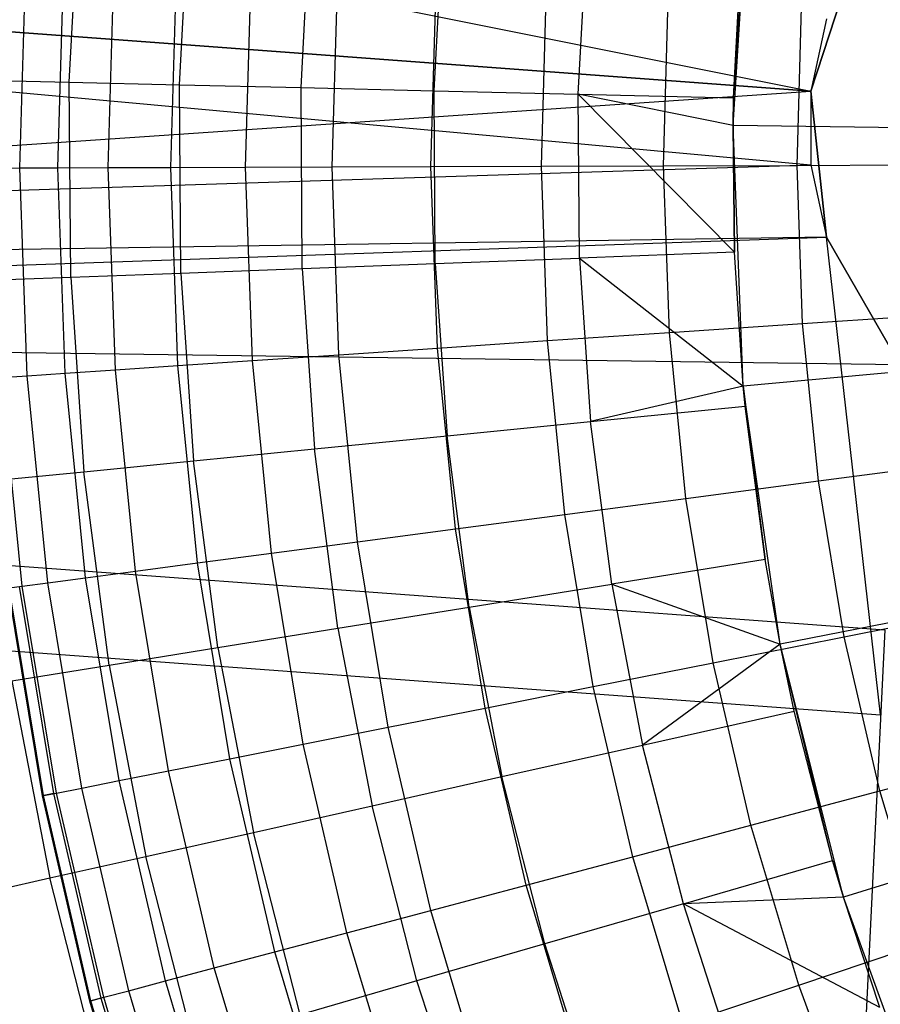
# Model space of a CAD drawing. Extents: x -390 to 397, y -401 to 400.
# Tile 159 of 192: x -22.43 to -18.77, y -384.79 to -380.61. Entities that reach past the tile are written whole.
import ezdxf

# ---------------------------------------------------------------- set-up
doc = ezdxf.new("R2010")
doc.units = 0
doc.header["$LTSCALE"] = 25.4
doc.layers.get('0').update_dxf_attribs({"linetype": 'CONTINUOUS'})

# ---------------------------------------------------------------- blocks, each defined once
blk = doc.blocks.new('FOURTY_ROUND_VII_ZWIS_STL')
at = {"color": 0}
for p, q in [((-37.0944, -377.3048, -934.1234), (-19.0669, -380.9111, -934.5)), ((-37.0944, -377.3048, -934.1234), (-19.0669, -380.9111, -934.5)), ((-19.0669, -380.9111, -936), (-37.3164, -379.559, -936)), ((-19.0669, -380.9111, -936), (-37.3164, -379.559, -936)), ((-37.3164, -379.559, -934.5), (-19.0669, -380.9111, -934.5)), ((-37.3164, -379.559, -934.5), (-19.0669, -380.9111, -934.5)), ((-37.3164, -379.559, -934.5), (-19.067, -381.2242, -934.4932)), ((-37.3164, -379.559, -934.5), (-19.067, -381.2242, -934.4932)), ((-19.3979, -381.0579, -957), (-19.3272, -379.9533, -957)), ((-19.3979, -381.0579, -957), (-19.3272, -379.9533, -957)), ((-19.3958, -380.9396, -970.1406), (-19.3272, -379.9533, -957)), ((-19.3958, -380.9396, -970.1406), (-19.3272, -379.9533, -957)), ((-22.2165, -380.8736, -976.919), (-22.1719, -380.047, -976.919)), ((-22.2165, -380.8736, -976.919), (-22.1719, -380.047, -976.919)), ((-21.749, -380.8845, -975.5251), (-21.7059, -380.0864, -975.5251)), ((-21.749, -380.8845, -975.5251), (-21.7059, -380.0864, -975.5251)), ((-21.2324, -380.8966, -974.1486), (-21.1911, -380.13, -974.1486)), ((-21.2324, -380.8966, -974.1486), (-21.1911, -380.13, -974.1486)), ((-20.6676, -380.9099, -972.7912), (-20.6281, -380.1776, -972.7912)), ((-20.6676, -380.9099, -972.7912), (-20.6281, -380.1776, -972.7912)), ((-20.0551, -380.9242, -971.4547), (-20.0176, -380.2293, -971.4547)), ((-20.0551, -380.9242, -971.4547), (-20.0176, -380.2293, -971.4547)), ((-19.3958, -380.9396, -970.1406), (-19.3604, -380.2849, -970.1406)), ((-19.3958, -380.9396, -970.1406), (-19.3604, -380.2849, -970.1406)), ((-19.0669, -380.9111, -927.5), (-18.8742, -380.3179, -927.5)), ((-18.8742, -380.3179, -935.9783), (-19.0669, -380.9111, -936)), ((-19.0669, -380.9111, -929), (-18.8742, -380.3179, -929)), ((-19.0669, -380.9111, -927.5), (-18.8742, -380.3179, -927.5)), ((-18.8742, -380.3179, -935.9783), (-19.0669, -380.9111, -936)), ((-19.0669, -380.9111, -929), (-18.8742, -380.3179, -929)), ((-22.4266, -381.2375, -985.7034), (-22.4012, -380.3546, -985.7034)), ((-22.4266, -381.2375, -985.7034), (-22.4012, -380.3546, -985.7034)), ((-22.2648, -381.2369, -984.2618), (-22.2398, -380.3645, -984.2618)), ((-22.2648, -381.2369, -984.2618), (-22.2398, -380.3645, -984.2618)), ((-22.0509, -381.2362, -982.827), (-22.0263, -380.3774, -982.827)), ((-22.0509, -381.2362, -982.827), (-22.0263, -380.3774, -982.827)), ((-21.7852, -381.2353, -981.4009), (-21.7611, -380.3936, -981.4009)), ((-21.7852, -381.2353, -981.4009), (-21.7611, -380.3936, -981.4009)), ((-21.468, -381.2343, -979.9853), (-21.4444, -380.4128, -979.9853)), ((-21.468, -381.2343, -979.9853), (-21.4444, -380.4128, -979.9853)), ((-21.0997, -381.233, -978.5822), (-21.0768, -380.4352, -978.5822)), ((-21.0997, -381.233, -978.5822), (-21.0768, -380.4352, -978.5822)), ((-20.6808, -381.2316, -977.1933), (-20.6586, -380.4607, -977.1933)), ((-20.6808, -381.2316, -977.1933), (-20.6586, -380.4607, -977.1933)), ((-20.2118, -381.2301, -975.8206), (-20.1905, -380.4891, -975.8206)), ((-20.2118, -381.2301, -975.8206), (-20.1905, -380.4891, -975.8206)), ((-19.6934, -381.2283, -974.4657), (-19.6731, -380.5206, -974.4657)), ((-19.6934, -381.2283, -974.4657), (-19.6731, -380.5206, -974.4657)), ((-19.1262, -381.2264, -973.1305), (-19.1069, -380.5551, -973.1305)), ((-19.1262, -381.2264, -973.1305), (-19.1069, -380.5551, -973.1305)), ((-19.0016, -380.604, -934.4929), (-19.0669, -380.9111, -936)), ((-19.0016, -380.604, -934.4929), (-19.0669, -380.9111, -936)), ((-19.0016, -380.604, -934.4929), (-19.0669, -380.9111, -934.5)), ((-19.0016, -380.604, -934.4929), (-19.0669, -380.9111, -934.5)), ((-22.6345, -380.8638, -978.3286), (-22.2165, -380.8736, -976.919)), ((-22.6345, -380.8638, -978.3286), (-22.2165, -380.8736, -976.919)), ((-22.2165, -380.8736, -976.919), (-21.749, -380.8845, -975.5251)), ((-22.2106, -381.7013, -976.919), (-22.2165, -380.8736, -976.919)), ((-22.2106, -381.7013, -976.919), (-22.2165, -380.8736, -976.919)), ((-22.2165, -380.8736, -976.919), (-21.749, -380.8845, -975.5251)), ((-21.749, -380.8845, -975.5251), (-21.2324, -380.8966, -974.1486)), ((-21.7433, -381.6837, -975.5251), (-21.749, -380.8845, -975.5251)), ((-21.7433, -381.6837, -975.5251), (-21.749, -380.8845, -975.5251)), ((-21.749, -380.8845, -975.5251), (-21.2324, -380.8966, -974.1486)), ((-21.2324, -380.8966, -974.1486), (-20.6676, -380.9099, -972.7912)), ((-21.227, -381.6643, -974.1486), (-21.2324, -380.8966, -974.1486)), ((-21.227, -381.6643, -974.1486), (-21.2324, -380.8966, -974.1486)), ((-21.2324, -380.8966, -974.1486), (-20.6676, -380.9099, -972.7912)), ((-37.5739, -382.1731, -935.584), (-19.0669, -380.9111, -936)), ((-37.5739, -382.1731, -935.584), (-19.0669, -380.9111, -936)), ((-20.6676, -380.9099, -972.7912), (-20.0551, -380.9242, -971.4547)), ((-20.6624, -381.6431, -972.7912), (-20.6676, -380.9099, -972.7912)), ((-20.6624, -381.6431, -972.7912), (-20.6676, -380.9099, -972.7912)), ((-20.6676, -380.9099, -972.7912), (-20.0551, -380.9242, -971.4547)), ((-20.0502, -381.6201, -971.4547), (-20.0551, -380.9242, -971.4547)), ((-20.0551, -380.9242, -971.4547), (-19.3958, -380.9396, -970.1406)), ((-19.3911, -381.5953, -970.1406), (-20.0551, -380.9242, -971.4547)), ((-20.0502, -381.6201, -971.4547), (-20.0551, -380.9242, -971.4547)), ((-19.3911, -381.5953, -970.1406), (-20.0551, -380.9242, -971.4547)), ((-19.3979, -381.0579, -970.1406), (-20.0551, -380.9242, -971.4547)), ((-19.3979, -381.0579, -970.1406), (-20.0551, -380.9242, -971.4547)), ((-20.0551, -380.9242, -971.4547), (-19.3958, -380.9396, -970.1406)), ((-19.0669, -380.9111, -934.5), (-19.067, -381.2242, -934.4932)), ((-19.0669, -380.9111, -934.5), (-19.067, -381.2242, -934.4932)), ((-19.0017, -381.5314, -927.5), (-19.0669, -380.9111, -927.5)), ((-19.0669, -380.9111, -936), (-19.0017, -381.5314, -935.978)), ((-19.0017, -381.5314, -929), (-19.0669, -380.9111, -929)), ((-19.0669, -380.9111, -929), (-19.0669, -380.9111, -927.5)), ((-19.0017, -381.5314, -927.5), (-19.0669, -380.9111, -927.5)), ((-19.0669, -380.9111, -929), (-19.0669, -380.9111, -927.5)), ((-19.0669, -380.9111, -934.5), (-19.0669, -380.9111, -936)), ((-19.0669, -380.9111, -934.5), (-19.0669, -380.9111, -936)), ((-19.0669, -380.9111, -934.5), (-19.0017, -381.5314, -935.978)), ((-19.0669, -380.9111, -936), (-19.0017, -381.5314, -935.978)), ((-19.0669, -380.9111, -934.5), (-19.0017, -381.5314, -935.978)), ((-19.0017, -381.5314, -929), (-19.0669, -380.9111, -929)), ((-19.3979, -381.0579, -970.1406), (-19.3958, -380.9396, -970.1406)), ((-19.3958, -380.9396, -970.1406), (-19.3979, -381.0579, -957)), ((-19.3958, -380.9396, -970.1406), (-19.3979, -381.0579, -957)), ((-19.3979, -381.0579, -970.1406), (-19.3958, -380.9396, -970.1406)), ((-19.3911, -381.5953, -970.1406), (-19.3979, -381.0579, -970.1406)), ((-19.3546, -382.1638, -957), (-19.3979, -381.0579, -957)), ((-19.3979, -381.0579, -957), (-19.3911, -381.5953, -970.1406)), ((-19.3979, -381.0579, -957), (-19.3911, -381.5953, -970.1406)), ((-19.3979, -381.0579, -957), (-19.3979, -381.0579, -970.1406)), ((-19.3911, -381.5953, -970.1406), (-19.3979, -381.0579, -970.1406)), ((-19.3979, -381.0579, -957), (-19.3979, -381.0579, -970.1406)), ((-16.1481, -381.0982, -952), (-19.3979, -381.0579, -957)), ((-19.3546, -382.1638, -957), (-19.3979, -381.0579, -957)), ((-16.1481, -381.0982, -952), (-19.3979, -381.0579, -957)), ((-37.5384, -381.8133, -934.1234), (-19.067, -381.2242, -934.4932)), ((-37.5384, -381.8133, -934.1234), (-19.067, -381.2242, -934.4932)), ((-21.0997, -381.233, -978.5822), (-20.6808, -381.2316, -977.1933)), ((-21.0997, -381.233, -978.5822), (-20.6808, -381.2316, -977.1933)), ((-20.6808, -381.2316, -977.1933), (-20.2118, -381.2301, -975.8206)), ((-20.6808, -381.2316, -977.1933), (-20.2118, -381.2301, -975.8206)), ((-20.6535, -382.0024, -977.1933), (-20.6808, -381.2316, -977.1933)), ((-20.6535, -382.0024, -977.1933), (-20.6808, -381.2316, -977.1933)), ((-20.2118, -381.2301, -975.8206), (-19.6934, -381.2283, -974.4657)), ((-20.2118, -381.2301, -975.8206), (-19.6934, -381.2283, -974.4657)), ((-20.1856, -381.9708, -975.8206), (-20.2118, -381.2301, -975.8206)), ((-20.1856, -381.9708, -975.8206), (-20.2118, -381.2301, -975.8206)), ((-19.6934, -381.2283, -974.4657), (-19.1262, -381.2264, -973.1305)), ((-19.6934, -381.2283, -974.4657), (-19.1262, -381.2264, -973.1305)), ((-19.6683, -381.9359, -974.4657), (-19.6934, -381.2283, -974.4657)), ((-19.6683, -381.9359, -974.4657), (-19.6934, -381.2283, -974.4657)), ((-19.1262, -381.2264, -973.1305), (-18.511, -381.2244, -971.8167)), ((-19.1262, -381.2264, -973.1305), (-18.511, -381.2244, -971.8167)), ((-19.1024, -381.8976, -973.1305), (-19.1262, -381.2264, -973.1305)), ((-19.1024, -381.8976, -973.1305), (-19.1262, -381.2264, -973.1305)), ((-19.067, -381.2242, -934.4932), (-19.0017, -381.5314, -935.978)), ((-19.067, -381.2242, -934.4932), (-19.0017, -381.5314, -935.978)), ((-19.067, -381.2242, -934.4932), (-19.0017, -381.5314, -934.4732)), ((-19.067, -381.2242, -934.4932), (-19.0017, -381.5314, -934.4732)), ((-22.5359, -381.2379, -987.15), (-22.4266, -381.2375, -985.7034)), ((-22.5359, -381.2379, -987.15), (-22.4266, -381.2375, -985.7034)), ((-22.4266, -381.2375, -985.7034), (-22.2648, -381.2369, -984.2618)), ((-22.4266, -381.2375, -985.7034), (-22.2648, -381.2369, -984.2618)), ((-22.3953, -382.1201, -985.7034), (-22.4266, -381.2375, -985.7034)), ((-22.3953, -382.1201, -985.7034), (-22.4266, -381.2375, -985.7034)), ((-22.2648, -381.2369, -984.2618), (-22.0509, -381.2362, -982.827)), ((-22.2648, -381.2369, -984.2618), (-22.0509, -381.2362, -982.827)), ((-22.2339, -382.1092, -984.2618), (-22.2648, -381.2369, -984.2618)), ((-22.2339, -382.1092, -984.2618), (-22.2648, -381.2369, -984.2618)), ((-22.0509, -381.2362, -982.827), (-21.7852, -381.2353, -981.4009)), ((-22.0509, -381.2362, -982.827), (-21.7852, -381.2353, -981.4009)), ((-22.0205, -382.0948, -982.827), (-22.0509, -381.2362, -982.827)), ((-22.0205, -382.0948, -982.827), (-22.0509, -381.2362, -982.827)), ((-21.7852, -381.2353, -981.4009), (-21.468, -381.2343, -979.9853)), ((-21.7852, -381.2353, -981.4009), (-21.468, -381.2343, -979.9853)), ((-21.7554, -382.0769, -981.4009), (-21.7852, -381.2353, -981.4009)), ((-21.7554, -382.0769, -981.4009), (-21.7852, -381.2353, -981.4009)), ((-21.468, -381.2343, -979.9853), (-21.0997, -381.233, -978.5822)), ((-21.468, -381.2343, -979.9853), (-21.0997, -381.233, -978.5822)), ((-21.4389, -382.0555, -979.9853), (-21.468, -381.2343, -979.9853)), ((-21.4389, -382.0555, -979.9853), (-21.468, -381.2343, -979.9853)), ((-21.0714, -382.0307, -978.5822), (-21.0997, -381.233, -978.5822)), ((-21.0714, -382.0307, -978.5822), (-21.0997, -381.233, -978.5822)), ((-37.5739, -382.1731, -935.584), (-19.0017, -381.5314, -935.978)), ((-37.5739, -382.1731, -935.584), (-19.0017, -381.5314, -935.978)), ((-19.0017, -381.5314, -934.4732), (-37.5384, -381.8133, -934.1234)), ((-19.0017, -381.5314, -934.4732), (-37.5384, -381.8133, -934.1234)), ((-18.6899, -382.0716, -927.5), (-19.0017, -381.5314, -927.5)), ((-19.0017, -381.5314, -935.978), (-18.6899, -382.0716, -935.9238)), ((-18.7711, -383.56, -935.584), (-19.0017, -381.5314, -935.978)), ((-18.7711, -383.56, -935.584), (-19.0017, -381.5314, -935.978)), ((-18.6899, -382.0716, -929), (-19.0017, -381.5314, -929)), ((-19.0017, -381.5314, -929), (-19.0017, -381.5314, -927.5)), ((-18.6899, -382.0716, -927.5), (-19.0017, -381.5314, -927.5)), ((-19.0017, -381.5314, -929), (-19.0017, -381.5314, -927.5)), ((-19.0017, -381.5314, -935.978), (-18.6899, -382.0716, -935.9238)), ((-19.0017, -381.5314, -935.978), (-19.0017, -381.5314, -934.4732)), ((-19.0017, -381.5314, -934.4732), (-18.6899, -382.0716, -934.4072)), ((-19.0017, -381.5314, -935.978), (-19.0017, -381.5314, -934.4732)), ((-19.0017, -381.5314, -934.4732), (-18.6899, -382.0716, -934.4072)), ((-18.6899, -382.0716, -929), (-19.0017, -381.5314, -929)), ((-19.3911, -381.5953, -970.1406), (-20.0502, -381.6201, -971.4547)), ((-19.3911, -381.5953, -970.1406), (-20.0502, -381.6201, -971.4547)), ((-19.3546, -382.1638, -970.1406), (-19.3911, -381.5953, -970.1406)), ((-19.3546, -382.1638, -957), (-19.3911, -381.5953, -970.1406)), ((-19.3546, -382.1638, -970.1406), (-19.3911, -381.5953, -970.1406)), ((-19.3546, -382.1638, -957), (-19.3911, -381.5953, -970.1406)), ((-21.227, -381.6643, -974.1486), (-20.6624, -381.6431, -972.7912)), ((-21.227, -381.6643, -974.1486), (-20.6624, -381.6431, -972.7912)), ((-20.6624, -381.6431, -972.7912), (-20.0502, -381.6201, -971.4547)), ((-20.6624, -381.6431, -972.7912), (-20.0502, -381.6201, -971.4547)), ((-20.6624, -381.6431, -972.7912), (-20.6125, -382.3746, -972.7912)), ((-20.6624, -381.6431, -972.7912), (-20.6125, -382.3746, -972.7912)), ((-20.0502, -381.6201, -971.4547), (-19.3546, -382.1638, -970.1406)), ((-20.0502, -381.6201, -971.4547), (-19.3546, -382.1638, -970.1406)), ((-20.0502, -381.6201, -971.4547), (-20.0028, -382.3143, -971.4547)), ((-20.0502, -381.6201, -971.4547), (-20.0028, -382.3143, -971.4547)), ((-22.2106, -381.7013, -976.919), (-21.7433, -381.6837, -975.5251)), ((-22.2106, -381.7013, -976.919), (-21.7433, -381.6837, -975.5251)), ((-21.7433, -381.6837, -975.5251), (-21.227, -381.6643, -974.1486)), ((-21.7433, -381.6837, -975.5251), (-21.227, -381.6643, -974.1486)), ((-21.7433, -381.6837, -975.5251), (-21.6889, -382.4811, -975.5251)), ((-21.7433, -381.6837, -975.5251), (-21.6889, -382.4811, -975.5251)), ((-21.227, -381.6643, -974.1486), (-21.1748, -382.4303, -974.1486)), ((-21.227, -381.6643, -974.1486), (-21.1748, -382.4303, -974.1486)), ((-22.6284, -381.717, -978.3286), (-22.2106, -381.7013, -976.919)), ((-22.6284, -381.717, -978.3286), (-22.2106, -381.7013, -976.919)), ((-22.2106, -381.7013, -976.919), (-22.1543, -382.5271, -976.919)), ((-22.2106, -381.7013, -976.919), (-22.1543, -382.5271, -976.919)), ((-37.5384, -381.8133, -934.1234), (-18.6899, -382.0716, -934.4072)), ((-37.5384, -381.8133, -934.1234), (-18.6899, -382.0716, -934.4072)), ((-37.5384, -381.8133, -934.1234), (-18.7533, -383.199, -934.1234)), ((-37.5384, -381.8133, -934.1234), (-18.7533, -383.199, -934.1234)), ((-19.1024, -381.8976, -973.1305), (-18.4887, -381.8562, -971.8167)), ((-19.1024, -381.8976, -973.1305), (-18.4887, -381.8562, -971.8167)), ((-19.6683, -381.9359, -974.4657), (-19.1024, -381.8976, -973.1305)), ((-19.6683, -381.9359, -974.4657), (-19.1024, -381.8976, -973.1305)), ((-16.118, -381.8698, -952), (-19.3546, -382.1638, -957)), ((-16.118, -381.8698, -952), (-19.3546, -382.1638, -957)), ((-19.0357, -382.566, -973.1305), (-19.1024, -381.8976, -973.1305)), ((-19.0357, -382.566, -973.1305), (-19.1024, -381.8976, -973.1305)), ((-20.1856, -381.9708, -975.8206), (-19.6683, -381.9359, -974.4657)), ((-20.1856, -381.9708, -975.8206), (-19.6683, -381.9359, -974.4657)), ((-19.598, -382.6404, -974.4657), (-19.6683, -381.9359, -974.4657)), ((-19.598, -382.6404, -974.4657), (-19.6683, -381.9359, -974.4657)), ((-20.6535, -382.0024, -977.1933), (-20.1856, -381.9708, -975.8206)), ((-20.6535, -382.0024, -977.1933), (-20.1856, -381.9708, -975.8206)), ((-20.1119, -382.7084, -975.8206), (-20.1856, -381.9708, -975.8206)), ((-20.1119, -382.7084, -975.8206), (-20.1856, -381.9708, -975.8206)), ((-21.0714, -382.0307, -978.5822), (-20.6535, -382.0024, -977.1933)), ((-21.0714, -382.0307, -978.5822), (-20.6535, -382.0024, -977.1933)), ((-20.5768, -382.7699, -977.1933), (-20.6535, -382.0024, -977.1933)), ((-20.5768, -382.7699, -977.1933), (-20.6535, -382.0024, -977.1933)), ((-21.7554, -382.0769, -981.4009), (-21.4389, -382.0555, -979.9853)), ((-21.7554, -382.0769, -981.4009), (-21.4389, -382.0555, -979.9853)), ((-21.4389, -382.0555, -979.9853), (-21.0714, -382.0307, -978.5822)), ((-21.4389, -382.0555, -979.9853), (-21.0714, -382.0307, -978.5822)), ((-21.3573, -382.8732, -979.9853), (-21.4389, -382.0555, -979.9853)), ((-21.3573, -382.8732, -979.9853), (-21.4389, -382.0555, -979.9853)), ((-20.9921, -382.8249, -978.5822), (-21.0714, -382.0307, -978.5822)), ((-20.9921, -382.8249, -978.5822), (-21.0714, -382.0307, -978.5822)), ((-22.3953, -382.1201, -985.7034), (-22.2339, -382.1092, -984.2618)), ((-22.3953, -382.1201, -985.7034), (-22.2339, -382.1092, -984.2618)), ((-22.2339, -382.1092, -984.2618), (-22.0205, -382.0948, -982.827)), ((-22.2339, -382.1092, -984.2618), (-22.0205, -382.0948, -982.827)), ((-22.1472, -382.9778, -984.2618), (-22.2339, -382.1092, -984.2618)), ((-22.1472, -382.9778, -984.2618), (-22.2339, -382.1092, -984.2618)), ((-22.0205, -382.0948, -982.827), (-21.7554, -382.0769, -981.4009)), ((-22.0205, -382.0948, -982.827), (-21.7554, -382.0769, -981.4009)), ((-21.9352, -382.9497, -982.827), (-22.0205, -382.0948, -982.827)), ((-21.9352, -382.9497, -982.827), (-22.0205, -382.0948, -982.827)), ((-21.6717, -382.9148, -981.4009), (-21.7554, -382.0769, -981.4009)), ((-21.6717, -382.9148, -981.4009), (-21.7554, -382.0769, -981.4009)), ((-22.5044, -382.1275, -987.15), (-22.3953, -382.1201, -985.7034)), ((-22.5044, -382.1275, -987.15), (-22.3953, -382.1201, -985.7034)), ((-22.416, -383.0133, -987.15), (-22.5044, -382.1275, -987.15)), ((-22.416, -383.0133, -987.15), (-22.5044, -382.1275, -987.15)), ((-22.3075, -382.999, -985.7034), (-22.3953, -382.1201, -985.7034)), ((-22.3075, -382.999, -985.7034), (-22.3953, -382.1201, -985.7034)), ((-37.5739, -382.1731, -935.584), (-18.7711, -383.56, -935.584)), ((-37.5739, -382.1731, -935.584), (-18.7711, -383.56, -935.584)), ((-19.3546, -382.1638, -970.1406), (-20.0028, -382.3143, -971.4547)), ((-19.3546, -382.1638, -970.1406), (-20.0028, -382.3143, -971.4547)), ((-19.3465, -382.2494, -970.1406), (-19.3546, -382.1638, -970.1406)), ((-19.3546, -382.1638, -970.1406), (-19.3546, -382.1638, -957)), ((-19.1979, -383.2595, -957), (-19.3546, -382.1638, -957)), ((-19.3546, -382.1638, -957), (-19.2621, -382.8996, -970.1406)), ((-19.3546, -382.1638, -957), (-19.2621, -382.8996, -970.1406)), ((-19.3546, -382.1638, -957), (-19.3465, -382.2494, -970.1406)), ((-19.3546, -382.1638, -957), (-19.3465, -382.2494, -970.1406)), ((-19.3546, -382.1638, -970.1406), (-19.3546, -382.1638, -957)), ((-19.3465, -382.2494, -970.1406), (-19.3546, -382.1638, -970.1406)), ((-19.1979, -383.2595, -957), (-19.3546, -382.1638, -957)), ((-20.0028, -382.3143, -971.4547), (-19.3465, -382.2494, -970.1406)), ((-20.0028, -382.3143, -971.4547), (-19.3465, -382.2494, -970.1406)), ((-19.2621, -382.8996, -970.1406), (-19.3465, -382.2494, -970.1406)), ((-19.2621, -382.8996, -970.1406), (-19.3465, -382.2494, -970.1406)), ((-20.6125, -382.3746, -972.7912), (-20.0028, -382.3143, -971.4547)), ((-20.6125, -382.3746, -972.7912), (-20.0028, -382.3143, -971.4547)), ((-19.9133, -383.0045, -971.4547), (-20.0028, -382.3143, -971.4547)), ((-19.9133, -383.0045, -971.4547), (-20.0028, -382.3143, -971.4547)), ((-21.1748, -382.4303, -974.1486), (-20.6125, -382.3746, -972.7912)), ((-21.1748, -382.4303, -974.1486), (-20.6125, -382.3746, -972.7912)), ((-20.5181, -383.1018, -972.7912), (-20.6125, -382.3746, -972.7912)), ((-20.5181, -383.1018, -972.7912), (-20.6125, -382.3746, -972.7912)), ((-21.6889, -382.4811, -975.5251), (-21.1748, -382.4303, -974.1486)), ((-21.6889, -382.4811, -975.5251), (-21.1748, -382.4303, -974.1486)), ((-21.0759, -383.1916, -974.1486), (-21.1748, -382.4303, -974.1486)), ((-21.0759, -383.1916, -974.1486), (-21.1748, -382.4303, -974.1486)), ((-22.1543, -382.5271, -976.919), (-21.6889, -382.4811, -975.5251)), ((-22.1543, -382.5271, -976.919), (-21.6889, -382.4811, -975.5251)), ((-21.586, -383.2737, -975.5251), (-21.6889, -382.4811, -975.5251)), ((-21.586, -383.2737, -975.5251), (-21.6889, -382.4811, -975.5251)), ((-19.0357, -382.566, -973.1305), (-18.4258, -382.4853, -971.8167)), ((-19.0357, -382.566, -973.1305), (-18.4258, -382.4853, -971.8167)), ((-22.5704, -382.5683, -978.3286), (-22.1543, -382.5271, -976.919)), ((-22.5704, -382.5683, -978.3286), (-22.1543, -382.5271, -976.919)), ((-22.0478, -383.348, -976.919), (-22.1543, -382.5271, -976.919)), ((-22.0478, -383.348, -976.919), (-22.1543, -382.5271, -976.919)), ((-19.598, -382.6404, -974.4657), (-19.0357, -382.566, -973.1305)), ((-19.598, -382.6404, -974.4657), (-19.0357, -382.566, -973.1305)), ((-18.9263, -383.2286, -973.1305), (-19.0357, -382.566, -973.1305)), ((-18.9263, -383.2286, -973.1305), (-19.0357, -382.566, -973.1305)), ((-20.1119, -382.7084, -975.8206), (-19.598, -382.6404, -974.4657)), ((-20.1119, -382.7084, -975.8206), (-19.598, -382.6404, -974.4657)), ((-19.4826, -383.3389, -974.4657), (-19.598, -382.6404, -974.4657)), ((-19.4826, -383.3389, -974.4657), (-19.598, -382.6404, -974.4657)), ((-16.0086, -382.6342, -952), (-19.1979, -383.2595, -957)), ((-16.0086, -382.6342, -952), (-19.1979, -383.2595, -957)), ((-20.5768, -382.7699, -977.1933), (-20.1119, -382.7084, -975.8206)), ((-20.5768, -382.7699, -977.1933), (-20.1119, -382.7084, -975.8206)), ((-19.9912, -383.4397, -975.8206), (-20.1119, -382.7084, -975.8206)), ((-19.9912, -383.4397, -975.8206), (-20.1119, -382.7084, -975.8206)), ((-20.9921, -382.8249, -978.5822), (-20.5768, -382.7699, -977.1933)), ((-20.9921, -382.8249, -978.5822), (-20.5768, -382.7699, -977.1933)), ((-20.4512, -383.5309, -977.1933), (-20.5768, -382.7699, -977.1933)), ((-20.4512, -383.5309, -977.1933), (-20.5768, -382.7699, -977.1933)), ((-21.3573, -382.8732, -979.9853), (-20.9921, -382.8249, -978.5822)), ((-21.3573, -382.8732, -979.9853), (-20.9921, -382.8249, -978.5822)), ((-20.8621, -383.6124, -978.5822), (-20.9921, -382.8249, -978.5822)), ((-20.8621, -383.6124, -978.5822), (-20.9921, -382.8249, -978.5822)), ((-21.6717, -382.9148, -981.4009), (-21.3573, -382.8732, -979.9853)), ((-21.6717, -382.9148, -981.4009), (-21.3573, -382.8732, -979.9853)), ((-21.2234, -383.684, -979.9853), (-21.3573, -382.8732, -979.9853)), ((-21.2234, -383.684, -979.9853), (-21.3573, -382.8732, -979.9853)), ((-19.2621, -382.8996, -970.1406), (-19.9133, -383.0045, -971.4547)), ((-19.2621, -382.8996, -970.1406), (-19.9133, -383.0045, -971.4547)), ((-19.1979, -383.2595, -970.1406), (-19.2621, -382.8996, -970.1406)), ((-19.1979, -383.2595, -957), (-19.2621, -382.8996, -970.1406)), ((-19.1979, -383.2595, -970.1406), (-19.2621, -382.8996, -970.1406)), ((-19.1979, -383.2595, -957), (-19.2621, -382.8996, -970.1406)), ((-21.9352, -382.9497, -982.827), (-21.6717, -382.9148, -981.4009)), ((-21.9352, -382.9497, -982.827), (-21.6717, -382.9148, -981.4009)), ((-21.5346, -383.7457, -981.4009), (-21.6717, -382.9148, -981.4009)), ((-21.5346, -383.7457, -981.4009), (-21.6717, -382.9148, -981.4009)), ((-22.3075, -382.999, -985.7034), (-22.1472, -382.9778, -984.2618)), ((-22.3075, -382.999, -985.7034), (-22.1472, -382.9778, -984.2618)), ((-22.1472, -382.9778, -984.2618), (-21.9352, -382.9497, -982.827)), ((-22.1472, -382.9778, -984.2618), (-21.9352, -382.9497, -982.827)), ((-22.005, -383.8389, -984.2618), (-22.1472, -382.9778, -984.2618)), ((-22.005, -383.8389, -984.2618), (-22.1472, -382.9778, -984.2618)), ((-21.7952, -383.7973, -982.827), (-21.9352, -382.9497, -982.827)), ((-21.7952, -383.7973, -982.827), (-21.9352, -382.9497, -982.827)), ((-22.331, -383.9036, -990.0501), (-22.4767, -383.0214, -990.0501)), ((-22.331, -383.9036, -990.0501), (-22.4767, -383.0214, -990.0501)), ((-22.4724, -383.0208, -988.5995), (-22.416, -383.0133, -987.15)), ((-22.4724, -383.0208, -988.5995), (-22.416, -383.0133, -987.15)), ((-22.3268, -383.9027, -988.5995), (-22.4724, -383.0208, -988.5995)), ((-22.3268, -383.9027, -988.5995), (-22.4724, -383.0208, -988.5995)), ((-22.4289, -383.015, -991.5), (-22.2837, -383.8942, -991.5)), ((-22.4289, -383.015, -991.5), (-22.2837, -383.8942, -991.5)), ((-22.416, -383.0133, -987.15), (-22.3075, -382.999, -985.7034)), ((-22.416, -383.0133, -987.15), (-22.3075, -382.999, -985.7034)), ((-22.271, -383.8917, -987.15), (-22.416, -383.0133, -987.15)), ((-22.271, -383.8917, -987.15), (-22.416, -383.0133, -987.15)), ((-22.1637, -383.8704, -985.7034), (-22.3075, -382.999, -985.7034)), ((-22.1637, -383.8704, -985.7034), (-22.3075, -382.999, -985.7034)), ((-20.5181, -383.1018, -972.7912), (-19.9133, -383.0045, -971.4547)), ((-20.5181, -383.1018, -972.7912), (-19.9133, -383.0045, -971.4547)), ((-19.9133, -383.0045, -971.4547), (-19.1979, -383.2595, -970.1406)), ((-19.9133, -383.0045, -971.4547), (-19.1979, -383.2595, -970.1406)), ((-19.9133, -383.0045, -971.4547), (-19.7818, -383.6878, -971.4547)), ((-19.9133, -383.0045, -971.4547), (-19.7818, -383.6878, -971.4547)), ((-21.0759, -383.1916, -974.1486), (-20.5181, -383.1018, -972.7912)), ((-21.0759, -383.1916, -974.1486), (-20.5181, -383.1018, -972.7912)), ((-20.5181, -383.1018, -972.7912), (-20.3796, -383.8219, -972.7912)), ((-20.5181, -383.1018, -972.7912), (-20.3796, -383.8219, -972.7912)), ((-18.9263, -383.2286, -973.1305), (-18.3229, -383.109, -971.8167)), ((-18.9263, -383.2286, -973.1305), (-18.3229, -383.109, -971.8167)), ((-21.586, -383.2737, -975.5251), (-21.0759, -383.1916, -974.1486)), ((-21.586, -383.2737, -975.5251), (-21.0759, -383.1916, -974.1486)), ((-21.0759, -383.1916, -974.1486), (-20.9309, -383.9455, -974.1486)), ((-21.0759, -383.1916, -974.1486), (-20.9309, -383.9455, -974.1486)), ((-19.4826, -383.3389, -974.4657), (-18.9263, -383.2286, -973.1305)), ((-19.4826, -383.3389, -974.4657), (-18.9263, -383.2286, -973.1305)), ((-18.7747, -383.8829, -973.1305), (-18.9263, -383.2286, -973.1305)), ((-18.7747, -383.8829, -973.1305), (-18.9263, -383.2286, -973.1305)), ((-18.7533, -383.199, -934.1234), (-18.8525, -385.218, -933.034)), ((-18.7533, -383.199, -934.1234), (-18.8525, -385.218, -933.034)), ((-22.0478, -383.348, -976.919), (-21.586, -383.2737, -975.5251)), ((-22.0478, -383.348, -976.919), (-21.586, -383.2737, -975.5251)), ((-21.586, -383.2737, -975.5251), (-21.435, -384.0585, -975.5251)), ((-21.586, -383.2737, -975.5251), (-21.435, -384.0585, -975.5251)), ((-19.1979, -383.2595, -970.1406), (-19.7818, -383.6878, -971.4547)), ((-19.1979, -383.2595, -970.1406), (-19.7818, -383.6878, -971.4547)), ((-19.1382, -383.5435, -970.1406), (-19.1979, -383.2595, -970.1406)), ((-19.1979, -383.2595, -970.1406), (-19.1979, -383.2595, -957)), ((-19.1382, -383.5435, -970.1406), (-19.1979, -383.2595, -970.1406)), ((-19.1382, -383.5435, -970.1406), (-19.1979, -383.2595, -957)), ((-19.1979, -383.2595, -970.1406), (-19.1979, -383.2595, -957)), ((-19.1382, -383.5435, -970.1406), (-19.1979, -383.2595, -957)), ((-18.9753, -384.1786, -970.1406), (-19.1979, -383.2595, -957)), ((-18.9753, -384.1786, -970.1406), (-19.1979, -383.2595, -957)), ((-18.9294, -384.3332, -957), (-19.1979, -383.2595, -957)), ((-18.9294, -384.3332, -957), (-19.1979, -383.2595, -957)), ((-22.4605, -383.4145, -978.3286), (-22.0478, -383.348, -976.919)), ((-22.4605, -383.4145, -978.3286), (-22.0478, -383.348, -976.919)), ((-22.0478, -383.348, -976.919), (-21.8914, -384.1609, -976.919)), ((-22.0478, -383.348, -976.919), (-21.8914, -384.1609, -976.919)), ((-19.9912, -383.4397, -975.8206), (-19.4826, -383.3389, -974.4657)), ((-19.9912, -383.4397, -975.8206), (-19.4826, -383.3389, -974.4657)), ((-19.3228, -384.0287, -974.4657), (-19.4826, -383.3389, -974.4657)), ((-19.3228, -384.0287, -974.4657), (-19.4826, -383.3389, -974.4657)), ((-15.8213, -383.3833, -952), (-18.9294, -384.3332, -957)), ((-15.8213, -383.3833, -952), (-18.9294, -384.3332, -957)), ((-22.4605, -383.4145, -978.3286), (-22.2993, -384.2523, -978.3286)), ((-22.4605, -383.4145, -978.3286), (-22.2993, -384.2523, -978.3286)), ((-20.4512, -383.5309, -977.1933), (-19.9912, -383.4397, -975.8206)), ((-20.4512, -383.5309, -977.1933), (-19.9912, -383.4397, -975.8206)), ((-19.8238, -384.1618, -975.8206), (-19.9912, -383.4397, -975.8206)), ((-19.8238, -384.1618, -975.8206), (-19.9912, -383.4397, -975.8206)), ((-20.8621, -383.6124, -978.5822), (-20.4512, -383.5309, -977.1933)), ((-20.8621, -383.6124, -978.5822), (-20.4512, -383.5309, -977.1933)), ((-20.277, -384.2823, -977.1933), (-20.4512, -383.5309, -977.1933)), ((-20.277, -384.2823, -977.1933), (-20.4512, -383.5309, -977.1933)), ((-19.7818, -383.6878, -971.4547), (-19.1382, -383.5435, -970.1406)), ((-19.7818, -383.6878, -971.4547), (-19.1382, -383.5435, -970.1406)), ((-18.9753, -384.1786, -970.1406), (-19.1382, -383.5435, -970.1406)), ((-18.9753, -384.1786, -970.1406), (-19.1382, -383.5435, -970.1406)), ((-21.2234, -383.684, -979.9853), (-20.8621, -383.6124, -978.5822)), ((-21.2234, -383.684, -979.9853), (-20.8621, -383.6124, -978.5822)), ((-20.6819, -384.3899, -978.5822), (-20.8621, -383.6124, -978.5822)), ((-20.6819, -384.3899, -978.5822), (-20.8621, -383.6124, -978.5822)), ((-21.5346, -383.7457, -981.4009), (-21.2234, -383.684, -979.9853)), ((-21.5346, -383.7457, -981.4009), (-21.2234, -383.684, -979.9853)), ((-21.0379, -384.4845, -979.9853), (-21.2234, -383.684, -979.9853)), ((-21.0379, -384.4845, -979.9853), (-21.2234, -383.684, -979.9853)), ((-20.3796, -383.8219, -972.7912), (-19.7818, -383.6878, -971.4547)), ((-20.3796, -383.8219, -972.7912), (-19.7818, -383.6878, -971.4547)), ((-19.6089, -384.3619, -971.4547), (-19.7818, -383.6878, -971.4547)), ((-19.6089, -384.3619, -971.4547), (-19.7818, -383.6878, -971.4547)), ((-18.7747, -383.8829, -973.1305), (-18.1801, -383.7249, -971.8167)), ((-18.7747, -383.8829, -973.1305), (-18.1801, -383.7249, -971.8167)), ((-21.7952, -383.7973, -982.827), (-21.5346, -383.7457, -981.4009)), ((-21.7952, -383.7973, -982.827), (-21.5346, -383.7457, -981.4009)), ((-21.3444, -384.566, -981.4009), (-21.5346, -383.7457, -981.4009)), ((-21.3444, -384.566, -981.4009), (-21.5346, -383.7457, -981.4009)), ((-22.005, -383.8389, -984.2618), (-21.7952, -383.7973, -982.827)), ((-22.005, -383.8389, -984.2618), (-21.7952, -383.7973, -982.827)), ((-21.6012, -384.6343, -982.827), (-21.7952, -383.7973, -982.827)), ((-21.6012, -384.6343, -982.827), (-21.7952, -383.7973, -982.827)), ((-20.9309, -383.9455, -974.1486), (-20.3796, -383.8219, -972.7912)), ((-20.9309, -383.9455, -974.1486), (-20.3796, -383.8219, -972.7912)), ((-20.1974, -384.5321, -972.7912), (-20.3796, -383.8219, -972.7912)), ((-20.1974, -384.5321, -972.7912), (-20.3796, -383.8219, -972.7912)), ((-22.1637, -383.8704, -985.7034), (-22.005, -383.8389, -984.2618)), ((-22.1637, -383.8704, -985.7034), (-22.005, -383.8389, -984.2618)), ((-21.8079, -384.6892, -984.2618), (-22.005, -383.8389, -984.2618)), ((-21.8079, -384.6892, -984.2618), (-22.005, -383.8389, -984.2618)), ((-22.2837, -383.8942, -991.5), (-22.331, -383.9036, -990.0501)), ((-22.2837, -383.8942, -991.5), (-22.331, -383.9036, -990.0501)), ((-22.331, -383.9036, -990.0501), (-22.3268, -383.9027, -988.5995)), ((-22.331, -383.9036, -990.0501), (-22.3268, -383.9027, -988.5995)), ((-22.1292, -384.7746, -990.0501), (-22.331, -383.9036, -990.0501)), ((-22.1292, -384.7746, -990.0501), (-22.331, -383.9036, -990.0501)), ((-22.3268, -383.9027, -988.5995), (-22.271, -383.8917, -987.15)), ((-22.3268, -383.9027, -988.5995), (-22.271, -383.8917, -987.15)), ((-22.125, -384.7735, -988.5995), (-22.3268, -383.9027, -988.5995)), ((-22.125, -384.7735, -988.5995), (-22.3268, -383.9027, -988.5995)), ((-22.2837, -383.8942, -991.5), (-22.0825, -384.7622, -991.5)), ((-22.2837, -383.8942, -991.5), (-22.0825, -384.7622, -991.5)), ((-22.271, -383.8917, -987.15), (-22.1637, -383.8704, -985.7034)), ((-22.271, -383.8917, -987.15), (-22.1637, -383.8704, -985.7034)), ((-22.07, -384.7589, -987.15), (-22.271, -383.8917, -987.15)), ((-22.07, -384.7589, -987.15), (-22.271, -383.8917, -987.15)), ((-21.9642, -384.7308, -985.7034), (-22.1637, -383.8704, -985.7034)), ((-21.9642, -384.7308, -985.7034), (-22.1637, -383.8704, -985.7034)), ((-19.3228, -384.0287, -974.4657), (-18.7747, -383.8829, -973.1305)), ((-19.3228, -384.0287, -974.4657), (-18.7747, -383.8829, -973.1305)), ((-18.5814, -384.5262, -973.1305), (-18.7747, -383.8829, -973.1305)), ((-18.5814, -384.5262, -973.1305), (-18.7747, -383.8829, -973.1305)), ((-21.435, -384.0585, -975.5251), (-20.9309, -383.9455, -974.1486)), ((-21.435, -384.0585, -975.5251), (-20.9309, -383.9455, -974.1486)), ((-20.7401, -384.6891, -974.1486), (-20.9309, -383.9455, -974.1486)), ((-20.7401, -384.6891, -974.1486), (-20.9309, -383.9455, -974.1486)), ((-19.8238, -384.1618, -975.8206), (-19.3228, -384.0287, -974.4657)), ((-19.8238, -384.1618, -975.8206), (-19.3228, -384.0287, -974.4657)), ((-19.1191, -384.7067, -974.4657), (-19.3228, -384.0287, -974.4657)), ((-19.1191, -384.7067, -974.4657), (-19.3228, -384.0287, -974.4657)), ((-21.8914, -384.1609, -976.919), (-21.435, -384.0585, -975.5251)), ((-21.8914, -384.1609, -976.919), (-21.435, -384.0585, -975.5251)), ((-21.2365, -384.8327, -975.5251), (-21.435, -384.0585, -975.5251)), ((-21.2365, -384.8327, -975.5251), (-21.435, -384.0585, -975.5251)), ((-22.2993, -384.2523, -978.3286), (-21.8914, -384.1609, -976.919)), ((-22.2993, -384.2523, -978.3286), (-21.8914, -384.1609, -976.919)), ((-21.6857, -384.9626, -976.919), (-21.8914, -384.1609, -976.919)), ((-21.6857, -384.9626, -976.919), (-21.8914, -384.1609, -976.919)), ((-20.277, -384.2823, -977.1933), (-19.8238, -384.1618, -975.8206)), ((-20.277, -384.2823, -977.1933), (-19.8238, -384.1618, -975.8206)), ((-19.6105, -384.8717, -975.8206), (-19.8238, -384.1618, -975.8206)), ((-19.6105, -384.8717, -975.8206), (-19.8238, -384.1618, -975.8206)), ((-19.6089, -384.3619, -971.4547), (-18.9753, -384.1786, -970.1406)), ((-19.6089, -384.3619, -971.4547), (-18.9753, -384.1786, -970.1406)), ((-18.9294, -384.3332, -970.1406), (-18.9753, -384.1786, -970.1406)), ((-18.9753, -384.1786, -970.1406), (-18.9294, -384.3332, -957)), ((-18.9294, -384.3332, -970.1406), (-18.9753, -384.1786, -970.1406)), ((-18.9753, -384.1786, -970.1406), (-18.9294, -384.3332, -957)), ((-22.6584, -384.3329, -979.7521), (-22.2993, -384.2523, -978.3286)), ((-22.6584, -384.3329, -979.7521), (-22.2993, -384.2523, -978.3286)), ((-22.0873, -385.0788, -978.3286), (-22.2993, -384.2523, -978.3286)), ((-22.0873, -385.0788, -978.3286), (-22.2993, -384.2523, -978.3286)), ((-20.6819, -384.3899, -978.5822), (-20.277, -384.2823, -977.1933)), ((-20.6819, -384.3899, -978.5822), (-20.277, -384.2823, -977.1933)), ((-20.0551, -385.021, -977.1933), (-20.277, -384.2823, -977.1933)), ((-20.0551, -385.021, -977.1933), (-20.277, -384.2823, -977.1933)), ((-19.6089, -384.3619, -971.4547), (-20.1974, -384.5321, -972.7912)), ((-19.6089, -384.3619, -971.4547), (-20.1974, -384.5321, -972.7912)), ((-18.9294, -384.3332, -970.1406), (-19.6089, -384.3619, -971.4547)), ((-18.9294, -384.3332, -970.1406), (-19.6089, -384.3619, -971.4547)), ((-19.3952, -385.0241, -971.4547), (-19.6089, -384.3619, -971.4547)), ((-18.774, -384.8026, -970.1406), (-19.6089, -384.3619, -971.4547)), ((-19.3952, -385.0241, -971.4547), (-19.6089, -384.3619, -971.4547)), ((-18.774, -384.8026, -970.1406), (-19.6089, -384.3619, -971.4547)), ((-18.774, -384.8026, -970.1406), (-18.9294, -384.3332, -970.1406)), ((-18.9294, -384.3332, -970.1406), (-18.9294, -384.3332, -957)), ((-18.9294, -384.3332, -970.1406), (-18.9294, -384.3332, -957)), ((-18.774, -384.8026, -970.1406), (-18.9294, -384.3332, -970.1406)), ((-18.774, -384.8026, -970.1406), (-18.9294, -384.3332, -957)), ((-18.774, -384.8026, -970.1406), (-18.9294, -384.3332, -957)), ((-18.5518, -385.3736, -957), (-18.9294, -384.3332, -957)), ((-18.5518, -385.3736, -957), (-18.9294, -384.3332, -957)), ((-21.0379, -384.4845, -979.9853), (-20.6819, -384.3899, -978.5822)), ((-21.0379, -384.4845, -979.9853), (-20.6819, -384.3899, -978.5822)), ((-20.4522, -385.1543, -978.5822), (-20.6819, -384.3899, -978.5822)), ((-20.4522, -385.1543, -978.5822), (-20.6819, -384.3899, -978.5822)), ((-21.3444, -384.566, -981.4009), (-21.0379, -384.4845, -979.9853)), ((-21.3444, -384.566, -981.4009), (-21.0379, -384.4845, -979.9853)), ((-20.8014, -385.2715, -979.9853), (-21.0379, -384.4845, -979.9853)), ((-20.8014, -385.2715, -979.9853), (-21.0379, -384.4845, -979.9853)), ((-20.1974, -384.5321, -972.7912), (-20.7401, -384.6891, -974.1486)), ((-20.1974, -384.5321, -972.7912), (-20.7401, -384.6891, -974.1486)), ((-19.9722, -385.2299, -972.7912), (-20.1974, -384.5321, -972.7912)), ((-19.9722, -385.2299, -972.7912), (-20.1974, -384.5321, -972.7912)), ((-19.1191, -384.7067, -974.4657), (-18.5814, -384.5262, -973.1305)), ((-19.1191, -384.7067, -974.4657), (-18.5814, -384.5262, -973.1305)), ((-21.6012, -384.6343, -982.827), (-21.3444, -384.566, -981.4009)), ((-21.6012, -384.6343, -982.827), (-21.3444, -384.566, -981.4009)), ((-21.1021, -385.3725, -981.4009), (-21.3444, -384.566, -981.4009)), ((-21.1021, -385.3725, -981.4009), (-21.3444, -384.566, -981.4009)), ((-21.8079, -384.6892, -984.2618), (-21.6012, -384.6343, -982.827)), ((-21.8079, -384.6892, -984.2618), (-21.6012, -384.6343, -982.827)), ((-21.354, -385.4571, -982.827), (-21.6012, -384.6343, -982.827)), ((-21.354, -385.4571, -982.827), (-21.6012, -384.6343, -982.827)), ((-21.9642, -384.7308, -985.7034), (-21.8079, -384.6892, -984.2618)), ((-21.9642, -384.7308, -985.7034), (-21.8079, -384.6892, -984.2618)), ((-21.5568, -385.5251, -984.2618), (-21.8079, -384.6892, -984.2618)), ((-21.5568, -385.5251, -984.2618), (-21.8079, -384.6892, -984.2618)), ((-20.7401, -384.6891, -974.1486), (-21.2365, -384.8327, -975.5251)), ((-20.7401, -384.6891, -974.1486), (-21.2365, -384.8327, -975.5251)), ((-20.5044, -385.4198, -974.1486), (-20.7401, -384.6891, -974.1486)), ((-20.5044, -385.4198, -974.1486), (-20.7401, -384.6891, -974.1486)), ((-22.07, -384.7589, -987.15), (-21.9642, -384.7308, -985.7034)), ((-22.07, -384.7589, -987.15), (-21.9642, -384.7308, -985.7034)), ((-21.7101, -385.5766, -985.7034), (-21.9642, -384.7308, -985.7034)), ((-21.7101, -385.5766, -985.7034), (-21.9642, -384.7308, -985.7034)), ((-19.6105, -384.8717, -975.8206), (-19.1191, -384.7067, -974.4657)), ((-19.6105, -384.8717, -975.8206), (-19.1191, -384.7067, -974.4657)), ((-18.8723, -385.3703, -974.4657), (-19.1191, -384.7067, -974.4657)), ((-18.8723, -385.3703, -974.4657), (-19.1191, -384.7067, -974.4657)), ((-22.0825, -384.7622, -991.5), (-22.1292, -384.7746, -990.0501)), ((-22.0825, -384.7622, -991.5), (-22.1292, -384.7746, -990.0501)), ((-22.1292, -384.7746, -990.0501), (-22.125, -384.7735, -988.5995)), ((-22.1292, -384.7746, -990.0501), (-22.125, -384.7735, -988.5995)), ((-21.8719, -385.631, -990.0501), (-22.1292, -384.7746, -990.0501)), ((-21.8719, -385.631, -990.0501), (-22.1292, -384.7746, -990.0501)), ((-22.125, -384.7735, -988.5995), (-22.07, -384.7589, -987.15)), ((-22.125, -384.7735, -988.5995), (-22.07, -384.7589, -987.15)), ((-21.8678, -385.6296, -988.5995), (-22.125, -384.7735, -988.5995)), ((-21.8678, -385.6296, -988.5995), (-22.125, -384.7735, -988.5995)), ((-22.0825, -384.7622, -991.5), (-21.8261, -385.6156, -991.5)), ((-22.0825, -384.7622, -991.5), (-21.8261, -385.6156, -991.5)), ((-21.8138, -385.6115, -987.15), (-22.07, -384.7589, -987.15)), ((-21.8138, -385.6115, -987.15), (-22.07, -384.7589, -987.15))]:
    blk.add_line(p, q, dxfattribs=at)

msp = doc.modelspace()

# ---------------------------------------------------------------- block references
at = {"color": 250}
msp.add_blockref('FOURTY_ROUND_VII_ZWIS_STL', (0, 0), dxfattribs=at)

doc.saveas('drawing.dxf')
